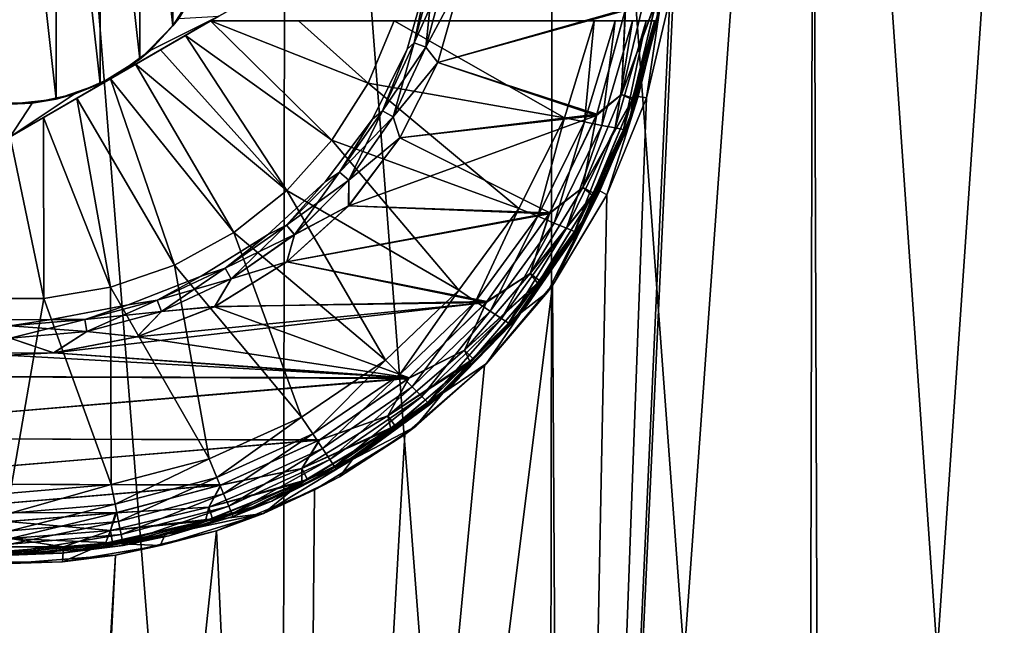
# Model space of a CAD drawing. Header units: metres. Extents: x -106 to 264, y -111 to 81.
# Tile 137 of 256: x 76.56 to 82.46, y 59.23 to 62.86. Entities that reach past the tile are written whole.
import ezdxf

# ---------------------------------------------------------------- set-up
doc = ezdxf.new("R2010")
doc.units = ezdxf.units.M
doc.layers.add('solid_20422013', color=7, linetype='CONTINUOUS')

msp = doc.modelspace()

# ---------------------------------------------------------------- linework, layer by layer
at = {"layer": 'solid_20422013'}
for points in [[(76.5, 69.599998, 13), (76.5, 49.099998, 13), (78.125351, 49.099998, 12.897993)], [(78.152206, 69.599998, 12.89389), (76.5, 69.599998, 13), (78.125351, 49.099998, 12.897993)], [(78.152206, 69.599998, 12.89389), (78.125351, 49.099998, 12.897993), (79.725197, 49.099998, 12.593575)], [(79.754044, 69.599998, 12.586223), (78.152206, 69.599998, 12.89389), (79.725197, 49.099998, 12.593575)], [(79.754044, 69.599998, 12.586223), (79.725197, 49.099998, 12.593575), (81.274429, 49.099998, 12.09152)], [(81.31881, 69.599998, 12.071612), (79.754044, 69.599998, 12.586223), (81.274429, 49.099998, 12.09152)], [(81.295448, 69.599998, -12.081467), (81.367577, 49.099998, -12.054324), (79.822266, 49.099998, -12.568316)], [(81.295448, 69.599998, -12.081467), (79.822266, 49.099998, -12.568316), (80.5, 63.599998, -12.369317)], [(81.31881, 69.599998, 12.071612), (81.274429, 49.099998, 12.09152), (82.748734, 49.099998, 11.39971)], [(81.295448, 69.599998, -12.081467), (82.777916, 69.599998, -11.383363), (81.367577, 49.099998, -12.054324)], [(82.814934, 69.599998, 11.362849), (81.31881, 69.599998, 12.071612), (82.748734, 49.099998, 11.39971)], [(82.777916, 69.599998, -11.383363), (82.836494, 49.099998, -11.351159), (81.367577, 49.099998, -12.054324)], [(76.500168, 64.849022, -8.623), (76.776939, 62.381065, -8.618552), (76.499702, 62.350975, -8.623)], [(76.500168, 64.849022, -8.623), (76.777649, 64.818771, -8.618529), (76.776939, 62.381065, -8.618552)], [(76.777649, 64.818771, -8.618529), (77.040375, 62.474022, -8.606051), (76.776939, 62.381065, -8.618552)], [(76.777649, 64.818771, -8.618529), (77.042175, 64.724808, -8.605939), (77.040375, 62.474022, -8.606051)], [(77.042175, 64.724808, -8.605939), (77.277885, 62.621536, -8.587841), (77.040375, 62.474022, -8.606051)], [(77.042175, 64.724808, -8.605939), (77.280548, 64.57634, -8.5876), (77.277885, 62.621536, -8.587841)], [(77.280548, 64.57634, -8.5876), (77.4757, 62.820808, -8.567621), (77.277885, 62.621536, -8.587841)], [(77.280548, 64.57634, -8.5876), (77.477684, 64.3769, -8.567395), (77.4757, 62.820808, -8.567621)], [(77.477684, 64.3769, -8.567395), (77.626282, 63.057796, -8.549129), (77.4757, 62.820808, -8.567621)], [(77.700958, 62.849998, -11.5), (80.378143, 64.349998, -11.5), (80.378143, 62.849998, -11.5)], [(77.700958, 62.849998, -11.5), (77.75, 62.878311, -11.5), (80.378143, 64.349998, -11.5)], [(80.378143, 62.849998, -11.5), (80.378143, 64.349998, -11.5), (80.431992, 63.976719, -11.5)], [(80.378143, 62.849998, -11.5), (80.431992, 63.976719, -11.5), (80.431992, 63.223282, -11.5)], [(80.452576, 62.983395, -12.384554), (80.5, 63.599998, -12.369317), (79.822266, 49.099998, -12.568316)], [(80.378143, 62.849998, -11.5), (80.431992, 63.223282, -11.5), (80.393242, 62.932793, -10.9)], [(78.921394, 62.718685, -8.8), (78.878754, 62.681282, -8.9), (79.006821, 63.132729, -8.9)], [(78.878799, 62.6814, -10.5), (79.006821, 63.132729, -8.9), (78.878754, 62.681282, -8.9)], [(78.878799, 62.6814, -10.5), (79.006836, 63.13279, -10.5), (79.006821, 63.132729, -8.9)], [(78.921349, 62.7187, -10.599909), (79.006836, 63.13279, -10.5), (78.878799, 62.6814, -10.5)], [(78.921349, 62.7187, -10.599909), (79.037598, 63.152554, -10.599909), (79.006836, 63.13279, -10.5)], [(79.109741, 63.139832, -10.673205), (79.037598, 63.152554, -10.599909), (78.921349, 62.7187, -10.599909)], [(79.109741, 63.139832, -10.673205), (78.921349, 62.7187, -10.599909), (78.990189, 62.693645, -10.673205)], [(79.037651, 63.152546, -8.8), (78.990273, 62.693615, -8.726743), (78.921394, 62.718685, -8.8)], [(79.037651, 63.152546, -8.8), (78.921394, 62.718685, -8.8), (79.006821, 63.132729, -8.9)], [(79.109741, 63.139832, -10.673205), (78.990189, 62.693645, -10.673205), (79.1996, 63.086956, -10.7)], [(79.037651, 63.152546, -8.8), (79.109833, 63.139816, -8.726743), (78.990273, 62.693615, -8.726743)], [(78.990273, 62.693615, -8.726743), (79.109833, 63.139816, -8.726743), (79.199516, 63.086571, -8.7)], [(77.4757, 62.820808, -8.567621), (77.626282, 63.057796, -8.549129), (77.51059, 62.864658, -9.5)], [(78.990189, 62.693645, -10.673205), (79.061966, 62.601112, -10.7), (79.1996, 63.086956, -10.7)], [(78.990273, 62.693615, -8.726743), (79.199516, 63.086571, -8.7), (79.061859, 62.60083, -8.7)], [(79.061859, 62.60083, -8.7), (79.199516, 63.086571, -8.7), (80.185989, 62.919415, -8.7)], [(80.184677, 62.912312, -10.7), (79.1996, 63.086956, -10.7), (79.061966, 62.601112, -10.7)], [(80.161484, 62.410313, -8.673258), (80.302513, 62.997742, -8.673258), (80.374062, 62.980976, -8.6)], [(80.185989, 62.919415, -8.7), (80.302513, 62.997742, -8.673258), (80.161484, 62.410313, -8.673258)], [(80.161568, 62.410286, -10.726795), (80.302597, 62.997726, -10.726795), (80.184677, 62.912312, -10.7)], [(80.374954, 62.986267, -10.800091), (80.302597, 62.997726, -10.726795), (80.161568, 62.410286, -10.726795)], [(80.26236, 62.39703, -8), (80.402817, 62.991302, -8), (80.312241, 62.388885, -12.428468)], [(80.39003, 62.914299, -8.5), (80.402817, 62.991302, -8), (80.26236, 62.39703, -8)], [(80.402817, 62.991302, -8), (80.452576, 62.983395, -12.384554), (80.312241, 62.388885, -12.428468)], [(80.312241, 62.388885, -12.428468), (80.452576, 62.983395, -12.384554), (79.822266, 49.099998, -12.568316)], [(80.161484, 62.410313, -8.673258), (80.374062, 62.980976, -8.6), (80.227859, 62.377464, -8.6)], [(80.374954, 62.986267, -10.800091), (80.161568, 62.410286, -10.726795), (80.231239, 62.387646, -10.800091)], [(80.231239, 62.387646, -10.800091), (80.226959, 62.29147, -10.9), (80.393242, 62.932793, -10.9)], [(80.378143, 62.849998, -11.5), (80.393242, 62.932793, -10.9), (80.226959, 62.29147, -10.9)], [(80.227859, 62.377464, -8.6), (80.374062, 62.980976, -8.6), (80.39003, 62.914299, -8.5)], [(80.374954, 62.986267, -10.800091), (80.231239, 62.387646, -10.800091), (80.393242, 62.932793, -10.9)], [(76.5, 62.156624, -9.5), (77.75, 62.878311, -11.5), (77.700958, 62.849998, -11.5)], [(76.5, 62.156624, -9.5), (77.125, 62.517467, -9.5), (77.75, 62.878311, -11.5)], [(77.125, 62.517467, -9.5), (77.75, 62.878311, -9.5), (77.75, 62.878311, -11.5)], [(77.338356, 62.673233, -9.5), (77.75, 62.878311, -9.5), (77.125, 62.517467, -9.5)], [(77.51059, 62.864658, -9.5), (77.75, 62.878311, -9.5), (77.338356, 62.673233, -9.5)], [(79.061859, 62.60083, -8.7), (80.185989, 62.919415, -8.7), (80.014679, 62.292542, -8.7)], [(80.011703, 62.284573, -10.7), (80.184677, 62.912312, -10.7), (79.061966, 62.601112, -10.7)], [(80.161568, 62.410286, -10.726795), (80.184677, 62.912312, -10.7), (80.011703, 62.284573, -10.7)], [(80.014679, 62.292542, -8.7), (80.185989, 62.919415, -8.7), (80.161484, 62.410313, -8.673258)], [(80.39003, 62.914299, -8.5), (80.26236, 62.39703, -8), (80.216805, 62.262894, -8.5)], [(80.227859, 62.377464, -8.6), (80.39003, 62.914299, -8.5), (80.216805, 62.262894, -8.5)], [(76.5, 62.156624, -12.925397), (77.700958, 62.849998, -11.5), (77.700958, 62.849998, -12.928216)], [(76.5, 62.156624, -9.5), (77.700958, 62.849998, -11.5), (76.5, 62.156624, -12.925397)], [(76.5, 62.156624, -12.925397), (77.700958, 62.849998, -12.928216), (77.550957, 62.763397, -12.935407)], [(77.277885, 62.621536, -8.587841), (77.4757, 62.820808, -8.567621), (77.338356, 62.673233, -9.5)], [(77.4757, 62.820808, -8.567621), (77.51059, 62.864658, -9.5), (77.338356, 62.673233, -9.5)], [(77.550957, 62.763397, -12.935407), (77.700958, 62.849998, -12.928216), (78.427956, 62.135647, -12.789077)], [(77.700958, 62.849998, -12.928216), (77.700958, 62.849998, -11.5), (80.378143, 62.849998, -11.5)], [(77.700958, 62.849998, -12.928216), (80.378143, 62.849998, -11.5), (78.22747, 62.849998, -12.873169)], [(77.700958, 62.849998, -12.928216), (78.645103, 62.477554, -12.789077), (78.427956, 62.135647, -12.789077)], [(77.700958, 62.849998, -12.928216), (78.22747, 62.849998, -12.873169), (78.645103, 62.477554, -12.789077)], [(78.22747, 62.849998, -12.873169), (80.378143, 62.849998, -11.5), (78.801323, 62.849998, -12.789224)], [(78.22747, 62.849998, -12.873169), (78.801323, 62.849998, -12.789224), (78.645103, 62.477554, -12.789077)], [(78.645103, 62.477554, -12.789077), (78.801323, 62.849998, -12.789224), (79.821037, 62.269127, -12.535121)], [(78.801323, 62.849998, -12.789224), (80.378143, 62.849998, -11.5), (79.998283, 62.849998, -12.535121)], [(78.801323, 62.849998, -12.789224), (79.998283, 62.849998, -12.535121), (79.821037, 62.269127, -12.535121)], [(79.941483, 62.245377, -12.485606), (79.821037, 62.269127, -12.535121), (79.998283, 62.849998, -12.535121)], [(80.12352, 62.849998, -12.484157), (79.941483, 62.245377, -12.485606), (79.998283, 62.849998, -12.535121)], [(80.045197, 62.224602, -12.406178), (79.941483, 62.245377, -12.485606), (80.12352, 62.849998, -12.484157)], [(80.12352, 62.849998, -12.484157), (79.998283, 62.849998, -12.535121), (80.378143, 62.849998, -11.5)], [(80.045197, 62.224602, -12.406178), (80.12352, 62.849998, -12.484157), (80.228249, 62.849998, -12.405633)], [(80.045197, 62.224602, -12.406178), (80.228249, 62.849998, -12.405633), (80.124817, 62.208839, -12.302423)], [(80.228249, 62.849998, -12.405633), (80.12352, 62.849998, -12.484157), (80.378143, 62.849998, -11.5)], [(80.124817, 62.208839, -12.302423), (80.31041, 62.849998, -12.300368), (80.174843, 62.198914, -12.181459)], [(80.228249, 62.849998, -12.405633), (80.31041, 62.849998, -12.300368), (80.124817, 62.208839, -12.302423)], [(80.174843, 62.198914, -12.181459), (80.359955, 62.849998, -12.18362), (80.191895, 62.195572, -12.051724)], [(80.31041, 62.849998, -12.300368), (80.359955, 62.849998, -12.18362), (80.174843, 62.198914, -12.181459)], [(80.191895, 62.195572, -12.051724), (80.378143, 62.849998, -12.051724), (80.226959, 62.29147, -10.9)], [(80.359955, 62.849998, -12.18362), (80.378143, 62.849998, -12.051724), (80.191895, 62.195572, -12.051724)], [(80.378143, 62.849998, -12.051724), (80.378143, 62.849998, -11.5), (80.226959, 62.29147, -10.9)], [(80.228249, 62.849998, -12.405633), (80.378143, 62.849998, -11.5), (80.31041, 62.849998, -12.300368)], [(80.31041, 62.849998, -12.300368), (80.378143, 62.849998, -11.5), (80.359955, 62.849998, -12.18362)], [(80.359955, 62.849998, -12.18362), (80.378143, 62.849998, -11.5), (80.378143, 62.849998, -12.051724)], [(76.5, 62.156624, -12.925397), (77.550957, 62.763397, -12.935407), (76.700081, 62.272141, -12.935447)], [(76.700081, 62.272141, -12.935447), (77.550957, 62.763397, -12.935407), (77.400894, 62.676758, -12.940442)], [(77.400894, 62.676758, -12.940442), (77.550957, 62.763397, -12.935407), (78.156853, 61.834724, -12.789077)], [(77.550957, 62.763397, -12.935407), (78.427956, 62.135647, -12.789077), (78.156853, 61.834724, -12.789077)], [(78.731522, 62.31163, -10.599909), (78.921349, 62.7187, -10.599909), (78.878799, 62.6814, -10.5)], [(78.990189, 62.693645, -10.673205), (78.921349, 62.7187, -10.599909), (78.731522, 62.31163, -10.599909)], [(78.990189, 62.693645, -10.673205), (78.731522, 62.31163, -10.599909), (78.794968, 62.275002, -10.673205)], [(78.921394, 62.718685, -8.8), (78.795044, 62.274956, -8.726743), (78.731567, 62.311604, -8.8)], [(78.921394, 62.718685, -8.8), (78.731567, 62.311604, -8.8), (78.878754, 62.681282, -8.9)], [(78.990189, 62.693645, -10.673205), (78.794968, 62.275002, -10.673205), (79.061966, 62.601112, -10.7)], [(78.921394, 62.718685, -8.8), (78.990273, 62.693615, -8.726743), (78.795044, 62.274956, -8.726743)], [(78.795044, 62.274956, -8.726743), (78.990273, 62.693615, -8.726743), (79.061859, 62.60083, -8.7)], [(76.700081, 62.272141, -12.935447), (77.400894, 62.676758, -12.940442), (76.900246, 62.387707, -12.941665)], [(76.900246, 62.387707, -12.941665), (77.400894, 62.676758, -12.940442), (77.250771, 62.59008, -12.943323)], [(77.277885, 62.621536, -8.587841), (77.338356, 62.673233, -9.5), (77.125, 62.517467, -9.5)], [(77.250771, 62.59008, -12.943323), (77.400894, 62.676758, -12.940442), (78.156853, 61.834724, -12.789077)], [(78.731567, 62.311604, -8.8), (78.670128, 62.260948, -8.9), (78.878754, 62.681282, -8.9)], [(78.670227, 62.261108, -10.5), (78.878754, 62.681282, -8.9), (78.670128, 62.260948, -8.9)], [(78.670227, 62.261108, -10.5), (78.878799, 62.6814, -10.5), (78.878754, 62.681282, -8.9)], [(78.731522, 62.31163, -10.599909), (78.878799, 62.6814, -10.5), (78.670227, 62.261108, -10.5)], [(76.900246, 62.387707, -12.941665), (77.250771, 62.59008, -12.943323), (77.10054, 62.503345, -12.944049)], [(77.040375, 62.474022, -8.606051), (77.277885, 62.621536, -8.587841), (77.125, 62.517467, -9.5)], [(77.10054, 62.503345, -12.944049), (77.250771, 62.59008, -12.943323), (77.839371, 61.58321, -12.789077)], [(77.250771, 62.59008, -12.943323), (78.156853, 61.834724, -12.789077), (77.839371, 61.58321, -12.789077)], [(78.794968, 62.275002, -10.673205), (78.835037, 62.14925, -10.7), (79.061966, 62.601112, -10.7)], [(78.795044, 62.274956, -8.726743), (79.061859, 62.60083, -8.7), (78.834831, 62.148949, -8.7)], [(78.834831, 62.148949, -8.7), (79.061859, 62.60083, -8.7), (80.014679, 62.292542, -8.7)], [(80.011703, 62.284573, -10.7), (79.061966, 62.601112, -10.7), (78.835037, 62.14925, -10.7)], [(76.883423, 62.41058, -9.5), (77.125, 62.517467, -9.5), (76.5, 62.156624, -9.5)], [(77.040375, 62.474022, -8.606051), (77.125, 62.517467, -9.5), (76.883423, 62.41058, -9.5)], [(76.776939, 62.381065, -8.618552), (77.040375, 62.474022, -8.606051), (76.883423, 62.41058, -9.5)], [(76.900246, 62.387707, -12.941665), (77.10054, 62.503345, -12.944049), (77.484406, 61.388145, -12.789077)], [(77.10054, 62.503345, -12.944049), (77.839371, 61.58321, -12.789077), (77.484406, 61.388145, -12.789077)], [(78.427956, 62.135647, -12.789077), (78.645103, 62.477554, -12.789077), (79.548096, 61.726604, -12.535121)], [(78.645103, 62.477554, -12.789077), (79.821037, 62.269127, -12.535121), (79.548096, 61.726604, -12.535121)], [(76.631531, 62.357136, -9.5), (76.883423, 62.41058, -9.5), (76.5, 62.156624, -9.5)], [(76.776939, 62.381065, -8.618552), (76.883423, 62.41058, -9.5), (76.631531, 62.357136, -9.5)], [(79.930298, 61.852177, -8.673258), (80.161484, 62.410313, -8.673258), (80.227859, 62.377464, -8.6)], [(80.014679, 62.292542, -8.7), (80.161484, 62.410313, -8.673258), (79.930298, 61.852177, -8.673258)], [(79.930374, 61.852135, -10.726795), (80.161568, 62.410286, -10.726795), (80.011703, 62.284573, -10.7)], [(80.231239, 62.387646, -10.800091), (80.161568, 62.410286, -10.726795), (79.930374, 61.852135, -10.726795)], [(76.368469, 62.357136, -9.5), (76.631531, 62.357136, -9.5), (76.5, 62.156624, -9.5)], [(76.499702, 62.350975, -8.623), (76.631531, 62.357136, -9.5), (76.368469, 62.357136, -9.5)], [(76.499702, 62.350975, -8.623), (76.776939, 62.381065, -8.618552), (76.631531, 62.357136, -9.5)], [(76.700081, 62.272141, -12.935447), (76.900246, 62.387707, -12.941665), (77.101883, 61.254986, -12.789077)], [(76.900246, 62.387707, -12.941665), (77.484406, 61.388145, -12.789077), (77.101883, 61.254986, -12.789077)], [(80.073891, 61.807587, -12.499092), (80.312241, 62.388885, -12.428468), (79.822266, 49.099998, -12.568316)], [(79.930298, 61.852177, -8.673258), (80.227859, 62.377464, -8.6), (79.988266, 61.804577, -8.6)], [(80.231239, 62.387646, -10.800091), (79.930374, 61.852135, -10.726795), (79.995651, 61.818878, -10.800091)], [(79.988266, 61.804577, -8.6), (80.227859, 62.377464, -8.6), (80.216805, 62.262894, -8.5)], [(80.231239, 62.387646, -10.800091), (79.995651, 61.818878, -10.800091), (80.226959, 62.29147, -10.9)], [(80.03215, 61.831841, -8), (80.26236, 62.39703, -8), (80.073891, 61.807587, -12.499092)], [(80.216805, 62.262894, -8.5), (80.26236, 62.39703, -8), (80.03215, 61.831841, -8)], [(80.26236, 62.39703, -8), (80.312241, 62.388885, -12.428468), (80.073891, 61.807587, -12.499092)], [(78.4739, 61.943703, -10.599909), (78.731522, 62.31163, -10.599909), (78.670227, 62.261108, -10.5)], [(78.794968, 62.275002, -10.673205), (78.731522, 62.31163, -10.599909), (78.4739, 61.943703, -10.599909)], [(78.731567, 62.311604, -8.8), (78.53009, 61.896553, -8.726743), (78.473938, 61.943668, -8.8)], [(78.731567, 62.311604, -8.8), (78.473938, 61.943668, -8.8), (78.670128, 62.260948, -8.9)], [(80.011703, 62.284573, -10.7), (78.835037, 62.14925, -10.7), (78.528366, 61.743534, -10.7)], [(79.728714, 61.694489, -10.7), (80.011703, 62.284573, -10.7), (78.528366, 61.743534, -10.7)], [(78.731567, 62.311604, -8.8), (78.795044, 62.274956, -8.726743), (78.53009, 61.896553, -8.726743)], [(78.834831, 62.148949, -8.7), (80.014679, 62.292542, -8.7), (79.732773, 61.701611, -8.7)], [(79.930374, 61.852135, -10.726795), (80.011703, 62.284573, -10.7), (79.728714, 61.694489, -10.7)], [(79.732773, 61.701611, -8.7), (80.014679, 62.292542, -8.7), (79.930298, 61.852177, -8.673258)], [(79.995651, 61.818878, -10.800091), (79.96006, 61.694611, -10.9), (80.226959, 62.29147, -10.9)], [(80.191895, 62.195572, -12.051724), (80.226959, 62.29147, -10.9), (79.96006, 61.694611, -10.9)], [(76.5, 62.156624, -12.925397), (76.700081, 62.272141, -12.935447), (76.702515, 61.187462, -12.789077)], [(76.700081, 62.272141, -12.935447), (77.101883, 61.254986, -12.789077), (76.702515, 61.187462, -12.789077)], [(78.473938, 61.943668, -8.8), (78.388008, 61.88596, -8.9), (78.670128, 62.260948, -8.9)], [(78.388176, 61.886147, -10.5), (78.670128, 62.260948, -8.9), (78.388008, 61.88596, -8.9)], [(78.388176, 61.886147, -10.5), (78.670227, 62.261108, -10.5), (78.670128, 62.260948, -8.9)], [(78.4739, 61.943703, -10.599909), (78.670227, 62.261108, -10.5), (78.388176, 61.886147, -10.5)], [(78.794968, 62.275002, -10.673205), (78.4739, 61.943703, -10.599909), (78.530014, 61.896614, -10.673205)], [(78.794968, 62.275002, -10.673205), (78.530014, 61.896614, -10.673205), (78.835037, 62.14925, -10.7)], [(78.53009, 61.896553, -8.726743), (78.795044, 62.274956, -8.726743), (78.834831, 62.148949, -8.7)], [(79.661102, 61.680046, -12.485606), (79.548096, 61.726604, -12.535121), (79.821037, 62.269127, -12.535121)], [(79.941483, 62.245377, -12.485606), (79.661102, 61.680046, -12.485606), (79.821037, 62.269127, -12.535121)], [(79.7584, 61.639652, -12.406178), (79.661102, 61.680046, -12.485606), (79.941483, 62.245377, -12.485606)], [(79.7584, 61.639652, -12.406178), (79.941483, 62.245377, -12.485606), (80.045197, 62.224602, -12.406178)], [(79.7584, 61.639652, -12.406178), (80.045197, 62.224602, -12.406178), (79.83313, 61.608799, -12.302423)], [(80.045197, 62.224602, -12.406178), (80.124817, 62.208839, -12.302423), (79.83313, 61.608799, -12.302423)], [(80.216805, 62.262894, -8.5), (80.03215, 61.831841, -8), (79.93737, 61.653984, -8.5)], [(79.988266, 61.804577, -8.6), (80.216805, 62.262894, -8.5), (79.93737, 61.653984, -8.5)], [(79.83313, 61.608799, -12.302423), (80.124817, 62.208839, -12.302423), (79.880089, 61.589397, -12.181459)], [(80.124817, 62.208839, -12.302423), (80.174843, 62.198914, -12.181459), (79.880089, 61.589397, -12.181459)], [(79.880089, 61.589397, -12.181459), (80.174843, 62.198914, -12.181459), (79.896095, 61.582821, -12.051724)], [(80.174843, 62.198914, -12.181459), (80.191895, 62.195572, -12.051724), (79.896095, 61.582821, -12.051724)], [(79.896095, 61.582821, -12.051724), (80.191895, 62.195572, -12.051724), (79.96006, 61.694611, -10.9)], [(76.5, 62.156624, -12.925397), (76.702515, 61.187462, -12.789077), (76.297485, 61.187462, -12.789077)], [(78.156853, 61.834724, -12.789077), (78.427956, 62.135647, -12.789077), (79.187325, 61.23806, -12.535121)], [(78.427956, 62.135647, -12.789077), (79.548096, 61.726604, -12.535121), (79.187325, 61.23806, -12.535121)], [(78.528015, 61.743149, -8.7), (78.834831, 62.148949, -8.7), (79.732773, 61.701611, -8.7)], [(78.53009, 61.896553, -8.726743), (78.834831, 62.148949, -8.7), (78.528015, 61.743149, -8.7)], [(78.530014, 61.896614, -10.673205), (78.528366, 61.743534, -10.7), (78.835037, 62.14925, -10.7)], [(78.156296, 61.626102, -10.599909), (78.4739, 61.943703, -10.599909), (78.388176, 61.886147, -10.5)], [(78.530014, 61.896614, -10.673205), (78.4739, 61.943703, -10.599909), (78.156296, 61.626102, -10.599909)], [(78.473938, 61.943668, -8.8), (78.203445, 61.569912, -8.726743), (78.156334, 61.62606, -8.8)], [(78.473938, 61.943668, -8.8), (78.156334, 61.62606, -8.8), (78.388008, 61.88596, -8.9)], [(78.473938, 61.943668, -8.8), (78.53009, 61.896553, -8.726743), (78.203445, 61.569912, -8.726743)], [(78.156334, 61.62606, -8.8), (78.041954, 61.569019, -8.9), (78.388008, 61.88596, -8.9)], [(78.042206, 61.56921, -10.5), (78.388008, 61.88596, -8.9), (78.041954, 61.569019, -8.9)], [(78.042206, 61.56921, -10.5), (78.388176, 61.886147, -10.5), (78.388008, 61.88596, -8.9)], [(78.156296, 61.626102, -10.599909), (78.388176, 61.886147, -10.5), (78.042206, 61.56921, -10.5)], [(78.530014, 61.896614, -10.673205), (78.156296, 61.626102, -10.599909), (78.203384, 61.569981, -10.673205)], [(78.530014, 61.896614, -10.673205), (78.203384, 61.569981, -10.673205), (78.528366, 61.743534, -10.7)], [(78.203445, 61.569912, -8.726743), (78.53009, 61.896553, -8.726743), (78.528015, 61.743149, -8.7)], [(77.839371, 61.58321, -12.789077), (78.156853, 61.834724, -12.789077), (78.74913, 60.81757, -12.535121)], [(78.156853, 61.834724, -12.789077), (79.187325, 61.23806, -12.535121), (78.74913, 60.81757, -12.535121)], [(79.614639, 61.337082, -8.673258), (79.930298, 61.852177, -8.673258), (79.988266, 61.804577, -8.6)], [(79.732773, 61.701611, -8.7), (79.930298, 61.852177, -8.673258), (79.614639, 61.337082, -8.673258)], [(79.614716, 61.337029, -10.726795), (79.930374, 61.852135, -10.726795), (79.728714, 61.694489, -10.7)], [(79.995651, 61.818878, -10.800091), (79.930374, 61.852135, -10.726795), (79.614716, 61.337029, -10.726795)], [(79.995651, 61.818878, -10.800091), (79.614716, 61.337029, -10.726795), (79.673981, 61.293968, -10.800091)], [(79.995651, 61.818878, -10.800091), (79.673981, 61.293968, -10.800091), (79.96006, 61.694611, -10.9)], [(79.758873, 61.280571, -8), (80.03215, 61.831841, -8), (80.073891, 61.807587, -12.499092)], [(79.93737, 61.653984, -8.5), (80.03215, 61.831841, -8), (79.758873, 61.280571, -8)], [(79.614639, 61.337082, -8.673258), (79.988266, 61.804577, -8.6), (79.661278, 61.276672, -8.6)], [(79.661278, 61.276672, -8.6), (79.988266, 61.804577, -8.6), (79.93737, 61.653984, -8.5)], [(79.748558, 61.266148, -12.587568), (80.073891, 61.807587, -12.499092), (79.822266, 49.099998, -12.568316)], [(79.758873, 61.280571, -8), (80.073891, 61.807587, -12.499092), (79.748558, 61.266148, -12.587568)], [(78.156944, 61.406685, -8.7), (78.528015, 61.743149, -8.7), (79.732773, 61.701611, -8.7)], [(78.203445, 61.569912, -8.726743), (78.528015, 61.743149, -8.7), (78.156944, 61.406685, -8.7)], [(78.156944, 61.406685, -8.7), (79.732773, 61.701611, -8.7), (79.355568, 61.169365, -8.7)], [(78.203384, 61.569981, -10.673205), (78.157448, 61.407066, -10.7), (78.528366, 61.743534, -10.7)], [(79.728714, 61.694489, -10.7), (78.528366, 61.743534, -10.7), (78.157448, 61.407066, -10.7)], [(79.350807, 61.163788, -10.7), (79.728714, 61.694489, -10.7), (78.157448, 61.407066, -10.7)], [(79.288704, 61.170605, -12.485606), (79.187325, 61.23806, -12.535121), (79.548096, 61.726604, -12.535121)], [(79.661102, 61.680046, -12.485606), (79.288704, 61.170605, -12.485606), (79.548096, 61.726604, -12.535121)], [(79.614716, 61.337029, -10.726795), (79.728714, 61.694489, -10.7), (79.350807, 61.163788, -10.7)], [(79.355568, 61.169365, -8.7), (79.732773, 61.701611, -8.7), (79.614639, 61.337082, -8.673258)], [(79.673981, 61.293968, -10.800091), (79.60157, 61.154034, -10.9), (79.96006, 61.694611, -10.9)], [(79.896095, 61.582821, -12.051724), (79.96006, 61.694611, -10.9), (79.60157, 61.154034, -10.9)], [(79.375969, 61.112244, -12.406178), (79.288704, 61.170605, -12.485606), (79.661102, 61.680046, -12.485606)], [(79.375969, 61.112244, -12.406178), (79.661102, 61.680046, -12.485606), (79.7584, 61.639652, -12.406178)], [(79.375969, 61.112244, -12.406178), (79.7584, 61.639652, -12.406178), (79.443024, 61.067558, -12.302423)], [(79.7584, 61.639652, -12.406178), (79.83313, 61.608799, -12.302423), (79.443024, 61.067558, -12.302423)], [(79.93737, 61.653984, -8.5), (79.719315, 61.225971, -8.007739), (79.55909, 61.101112, -8.5)], [(79.661278, 61.276672, -8.6), (79.93737, 61.653984, -8.5), (79.55909, 61.101112, -8.5)], [(79.93737, 61.653984, -8.5), (79.758873, 61.280571, -8), (79.719315, 61.225971, -8.007739)], [(77.484406, 61.388145, -12.789077), (77.839371, 61.58321, -12.789077), (78.246124, 60.477253, -12.535121)], [(77.788368, 61.368477, -10.599909), (78.156296, 61.626102, -10.599909), (78.042206, 61.56921, -10.5)], [(78.203384, 61.569981, -10.673205), (78.156296, 61.626102, -10.599909), (77.788368, 61.368477, -10.599909)], [(78.156334, 61.62606, -8.8), (77.825043, 61.304955, -8.726743), (77.788399, 61.368431, -8.8)], [(78.156334, 61.62606, -8.8), (77.788399, 61.368431, -8.8), (78.041954, 61.569019, -8.9)], [(78.156334, 61.62606, -8.8), (78.203445, 61.569912, -8.726743), (77.825043, 61.304955, -8.726743)], [(77.839371, 61.58321, -12.789077), (78.74913, 60.81757, -12.535121), (78.246124, 60.477253, -12.535121)], [(79.443024, 61.067558, -12.302423), (79.83313, 61.608799, -12.302423), (79.485161, 61.039471, -12.181459)], [(79.83313, 61.608799, -12.302423), (79.880089, 61.589397, -12.181459), (79.485161, 61.039471, -12.181459)], [(79.485161, 61.039471, -12.181459), (79.880089, 61.589397, -12.181459), (79.499535, 61.029919, -12.051724)], [(79.880089, 61.589397, -12.181459), (79.896095, 61.582821, -12.051724), (79.499535, 61.029919, -12.051724)], [(79.499535, 61.029919, -12.051724), (79.896095, 61.582821, -12.051724), (79.60157, 61.154034, -10.9)], [(77.788399, 61.368431, -8.8), (77.643677, 61.320854, -8.9), (78.041954, 61.569019, -8.9)], [(77.64402, 61.321026, -10.5), (78.041954, 61.569019, -8.9), (77.643677, 61.320854, -8.9)], [(77.64402, 61.321026, -10.5), (78.042206, 61.56921, -10.5), (78.041954, 61.569019, -8.9)], [(77.788368, 61.368477, -10.599909), (78.042206, 61.56921, -10.5), (77.64402, 61.321026, -10.5)], [(78.203384, 61.569981, -10.673205), (77.788368, 61.368477, -10.599909), (77.824997, 61.305031, -10.673205)], [(78.203384, 61.569981, -10.673205), (77.824997, 61.305031, -10.673205), (78.157448, 61.407066, -10.7)], [(77.825043, 61.304955, -8.726743), (78.203445, 61.569912, -8.726743), (78.156944, 61.406685, -8.7)], [(77.724899, 61.138512, -8.7), (78.156944, 61.406685, -8.7), (79.355568, 61.169365, -8.7)], [(77.825043, 61.304955, -8.726743), (78.156944, 61.406685, -8.7), (77.724899, 61.138512, -8.7)], [(77.824997, 61.305031, -10.673205), (77.725555, 61.138836, -10.7), (78.157448, 61.407066, -10.7)], [(79.350807, 61.163788, -10.7), (78.157448, 61.407066, -10.7), (77.725555, 61.138836, -10.7)], [(77.101883, 61.254986, -12.789077), (77.484406, 61.388145, -12.789077), (77.69281, 60.226913, -12.535121)], [(77.381294, 61.178654, -10.599909), (77.788368, 61.368477, -10.599909), (77.64402, 61.321026, -10.5)], [(77.824997, 61.305031, -10.673205), (77.788368, 61.368477, -10.599909), (77.381294, 61.178654, -10.599909)], [(77.788399, 61.368431, -8.8), (77.406387, 61.10973, -8.726743), (77.381317, 61.178604, -8.8)], [(77.788399, 61.368431, -8.8), (77.381317, 61.178604, -8.8), (77.643677, 61.320854, -8.9)], [(77.788399, 61.368431, -8.8), (77.825043, 61.304955, -8.726743), (77.406387, 61.10973, -8.726743)], [(77.484406, 61.388145, -12.789077), (78.246124, 60.477253, -12.535121), (77.69281, 60.226913, -12.535121)], [(79.222298, 60.877705, -8.673258), (79.614639, 61.337082, -8.673258), (79.661278, 61.276672, -8.6)], [(79.355568, 61.169365, -8.7), (79.614639, 61.337082, -8.673258), (79.222298, 60.877705, -8.673258)], [(79.222359, 60.87764, -10.726795), (79.614716, 61.337029, -10.726795), (79.350807, 61.163788, -10.7)], [(79.673981, 61.293968, -10.800091), (79.614716, 61.337029, -10.726795), (79.222359, 60.87764, -10.726795)], [(77.381317, 61.178604, -8.8), (77.206673, 61.149876, -8.9), (77.643677, 61.320854, -8.9)], [(77.2071, 61.149998, -10.5), (77.643677, 61.320854, -8.9), (77.206673, 61.149876, -8.9)], [(77.2071, 61.149998, -10.5), (77.64402, 61.321026, -10.5), (77.643677, 61.320854, -8.9)], [(77.381294, 61.178654, -10.599909), (77.64402, 61.321026, -10.5), (77.2071, 61.149998, -10.5)], [(77.824997, 61.305031, -10.673205), (77.381294, 61.178654, -10.599909), (77.406357, 61.109814, -10.673205)], [(77.824997, 61.305031, -10.673205), (77.406357, 61.109814, -10.673205), (77.725555, 61.138836, -10.7)], [(77.406387, 61.10973, -8.726743), (77.825043, 61.304955, -8.726743), (77.724899, 61.138512, -8.7)], [(79.673981, 61.293968, -10.800091), (79.222359, 60.87764, -10.726795), (79.274162, 60.825836, -10.800091)], [(79.673981, 61.293968, -10.800091), (79.274162, 60.825836, -10.800091), (79.60157, 61.154034, -10.9)], [(79.758873, 61.280571, -8), (79.748558, 61.266148, -12.587568), (79.342148, 60.785969, -12.685512)], [(79.719315, 61.225971, -8.007739), (79.758873, 61.280571, -8), (79.342148, 60.785969, -12.685512)], [(76.702515, 61.187462, -12.789077), (77.101883, 61.254986, -12.789077), (77.105125, 60.073765, -12.535121)], [(77.101883, 61.254986, -12.789077), (77.69281, 60.226913, -12.535121), (77.105125, 60.073765, -12.535121)], [(79.748558, 61.266148, -12.587568), (79.822266, 49.099998, -12.568316), (78.224815, 49.099998, -12.88507)], [(79.342148, 60.785969, -12.685512), (79.748558, 61.266148, -12.587568), (78.224815, 49.099998, -12.88507)], [(78.835114, 60.731892, -12.485606), (78.74913, 60.81757, -12.535121), (79.187325, 61.23806, -12.535121)], [(79.288704, 61.170605, -12.485606), (78.835114, 60.731892, -12.485606), (79.187325, 61.23806, -12.535121)], [(79.222298, 60.877705, -8.673258), (79.661278, 61.276672, -8.6), (79.255096, 60.806976, -8.6)], [(79.255096, 60.806976, -8.6), (79.661278, 61.276672, -8.6), (79.55909, 61.101112, -8.5)], [(79.354095, 60.797482, -8.149127), (79.719315, 61.225971, -8.007739), (79.342148, 60.785969, -12.685512)], [(79.55909, 61.101112, -8.5), (79.719315, 61.225971, -8.007739), (79.354095, 60.797482, -8.149127)], [(76.297485, 61.187462, -12.789077), (76.702515, 61.187462, -12.789077), (76.5, 60.022221, -12.535121)], [(76.702515, 61.187462, -12.789077), (77.105125, 60.073765, -12.535121), (76.5, 60.022221, -12.535121)], [(79.350807, 61.163788, -10.7), (77.260712, 60.958351, -10.7), (76.761696, 60.863285, -10.7)], [(78.885559, 60.708263, -10.7), (79.350807, 61.163788, -10.7), (76.761696, 60.863285, -10.7)], [(76.947449, 61.062405, -10.599909), (77.381294, 61.178654, -10.599909), (77.2071, 61.149998, -10.5)], [(77.406357, 61.109814, -10.673205), (77.381294, 61.178654, -10.599909), (76.947449, 61.062405, -10.599909)], [(77.381317, 61.178604, -8.8), (76.960182, 60.99017, -8.726743), (76.947456, 61.062351, -8.8)], [(77.381317, 61.178604, -8.8), (76.947456, 61.062351, -8.8), (77.206673, 61.149876, -8.9)], [(77.381317, 61.178604, -8.8), (77.406387, 61.10973, -8.726743), (76.960182, 60.99017, -8.726743)], [(79.350807, 61.163788, -10.7), (77.725555, 61.138836, -10.7), (77.260712, 60.958351, -10.7)], [(77.724899, 61.138512, -8.7), (79.355568, 61.169365, -8.7), (78.890762, 60.71257, -8.7)], [(78.909134, 60.657852, -12.406178), (78.835114, 60.731892, -12.485606), (79.288704, 61.170605, -12.485606)], [(79.222359, 60.87764, -10.726795), (79.350807, 61.163788, -10.7), (78.885559, 60.708263, -10.7)], [(78.890762, 60.71257, -8.7), (79.355568, 61.169365, -8.7), (79.222298, 60.877705, -8.673258)], [(78.909134, 60.657852, -12.406178), (79.288704, 61.170605, -12.485606), (79.375969, 61.112244, -12.406178)], [(76.947456, 61.062351, -8.8), (76.745743, 61.061867, -8.9), (77.206673, 61.149876, -8.9)], [(76.746246, 61.061916, -10.5), (77.206673, 61.149876, -8.9), (76.745743, 61.061867, -8.9)], [(76.746246, 61.061916, -10.5), (77.2071, 61.149998, -10.5), (77.206673, 61.149876, -8.9)], [(76.947449, 61.062405, -10.599909), (77.2071, 61.149998, -10.5), (76.746246, 61.061916, -10.5)], [(77.406357, 61.109814, -10.673205), (76.947449, 61.062405, -10.599909), (76.960167, 60.990261, -10.673205)], [(77.406357, 61.109814, -10.673205), (76.960167, 60.990261, -10.673205), (77.260712, 60.958351, -10.7)], [(76.960182, 60.99017, -8.726743), (77.406387, 61.10973, -8.726743), (77.259933, 60.958126, -8.7)], [(77.259933, 60.958126, -8.7), (77.724899, 61.138512, -8.7), (78.890762, 60.71257, -8.7)], [(77.406387, 61.10973, -8.726743), (77.724899, 61.138512, -8.7), (77.259933, 60.958126, -8.7)], [(77.406357, 61.109814, -10.673205), (77.260712, 60.958351, -10.7), (77.725555, 61.138836, -10.7)], [(78.909134, 60.657852, -12.406178), (79.375969, 61.112244, -12.406178), (78.966011, 60.601097, -12.302423)], [(79.375969, 61.112244, -12.406178), (79.443024, 61.067558, -12.302423), (78.966011, 60.601097, -12.302423)], [(79.55909, 61.101112, -8.5), (79.354095, 60.797482, -8.149127), (79.09259, 60.619904, -8.5)], [(79.255096, 60.806976, -8.6), (79.55909, 61.101112, -8.5), (79.09259, 60.619904, -8.5)], [(79.274162, 60.825836, -10.800091), (79.158028, 60.67812, -10.9), (79.60157, 61.154034, -10.9)], [(79.499535, 61.029919, -12.051724), (79.60157, 61.154034, -10.9), (79.158028, 60.67812, -10.9)], [(76.5, 61.023205, -8.8), (76.276482, 61.059814, -8.9), (76.745743, 61.061867, -8.9)], [(76.277054, 61.059765, -10.5), (76.745743, 61.061867, -8.9), (76.276482, 61.059814, -8.9)], [(76.277054, 61.059765, -10.5), (76.746246, 61.061916, -10.5), (76.745743, 61.061867, -8.9)], [(76.5, 61.023258, -10.599909), (76.746246, 61.061916, -10.5), (76.277054, 61.059765, -10.5)], [(76.5, 61.023258, -10.599909), (76.947449, 61.062405, -10.599909), (76.746246, 61.061916, -10.5)], [(76.960167, 60.990261, -10.673205), (76.947449, 61.062405, -10.599909), (76.5, 61.023258, -10.599909)], [(76.947456, 61.062351, -8.8), (76.960182, 60.99017, -8.726743), (76.5, 60.949909, -8.726743)], [(76.947456, 61.062351, -8.8), (76.5, 60.949909, -8.726743), (76.5, 61.023205, -8.8)], [(76.947456, 61.062351, -8.8), (76.5, 61.023205, -8.8), (76.745743, 61.061867, -8.9)], [(78.966011, 60.601097, -12.302423), (79.443024, 61.067558, -12.302423), (79.00177, 60.565422, -12.181459)], [(79.443024, 61.067558, -12.302423), (79.485161, 61.039471, -12.181459), (79.00177, 60.565422, -12.181459)], [(76.960167, 60.990261, -10.673205), (76.5, 61.023258, -10.599909), (76.5, 60.950001, -10.673205)], [(76.960167, 60.990261, -10.673205), (76.5, 60.950001, -10.673205), (76.761696, 60.863285, -10.7)], [(76.5, 60.949909, -8.726743), (76.960182, 60.99017, -8.726743), (76.760811, 60.863201, -8.7)], [(76.960182, 60.99017, -8.726743), (77.259933, 60.958126, -8.7), (76.760811, 60.863201, -8.7)], [(76.960167, 60.990261, -10.673205), (76.761696, 60.863285, -10.7), (77.260712, 60.958351, -10.7)], [(79.00177, 60.565422, -12.181459), (79.485161, 61.039471, -12.181459), (79.013962, 60.55328, -12.051724)], [(79.485161, 61.039471, -12.181459), (79.499535, 61.029919, -12.051724), (79.013962, 60.55328, -12.051724)], [(79.013962, 60.55328, -12.051724), (79.499535, 61.029919, -12.051724), (79.158028, 60.67812, -10.9)], [(76.5, 60.949909, -8.726743), (76.760811, 60.863201, -8.7), (76.26281, 60.86105, -8.7)], [(76.5, 60.950001, -10.673205), (76.263763, 60.86097, -10.7), (76.761696, 60.863285, -10.7)], [(76.760811, 60.863201, -8.7), (77.259933, 60.958126, -8.7), (78.890762, 60.71257, -8.7)], [(78.762917, 60.485359, -8.673258), (79.222298, 60.877705, -8.673258), (79.255096, 60.806976, -8.6)], [(78.890762, 60.71257, -8.7), (79.222298, 60.877705, -8.673258), (78.762917, 60.485359, -8.673258)], [(78.76297, 60.485283, -10.726795), (79.222359, 60.87764, -10.726795), (78.885559, 60.708263, -10.7)], [(79.274162, 60.825836, -10.800091), (79.222359, 60.87764, -10.726795), (78.76297, 60.485283, -10.726795)], [(74.091499, 60.727348, -10.7), (76.761696, 60.863285, -10.7), (76.263763, 60.86097, -10.7)], [(74.091499, 60.727348, -10.7), (78.885559, 60.708263, -10.7), (76.761696, 60.863285, -10.7)], [(76.26281, 60.86105, -8.7), (78.890762, 60.71257, -8.7), (74.093399, 60.725758, -8.7)], [(76.26281, 60.86105, -8.7), (76.760811, 60.863201, -8.7), (78.890762, 60.71257, -8.7)], [(78.313545, 60.376671, -12.485606), (78.246124, 60.477253, -12.535121), (78.74913, 60.81757, -12.535121)], [(78.835114, 60.731892, -12.485606), (78.313545, 60.376671, -12.485606), (78.74913, 60.81757, -12.535121)], [(78.762917, 60.485359, -8.673258), (79.255096, 60.806976, -8.6), (78.779884, 60.407249, -8.6)], [(79.274162, 60.825836, -10.800091), (78.76297, 60.485283, -10.726795), (78.80603, 60.426018, -10.800091)], [(78.779884, 60.407249, -8.6), (79.255096, 60.806976, -8.6), (79.09259, 60.619904, -8.5)], [(79.274162, 60.825836, -10.800091), (78.80603, 60.426018, -10.800091), (79.158028, 60.67812, -10.9)], [(78.864799, 60.373901, -12.783103), (79.342148, 60.785969, -12.685512), (78.224815, 49.099998, -12.88507)], [(78.929176, 60.422092, -8.282807), (79.342148, 60.785969, -12.685512), (78.864799, 60.373901, -12.783103)], [(78.929176, 60.422092, -8.282807), (79.354095, 60.797482, -8.149127), (79.342148, 60.785969, -12.685512)], [(79.09259, 60.619904, -8.5), (79.354095, 60.797482, -8.149127), (78.929176, 60.422092, -8.282807)], [(74.091499, 60.727348, -10.7), (74.623543, 60.35331, -10.7), (78.885559, 60.708263, -10.7)], [(74.093399, 60.725758, -8.7), (78.890762, 60.71257, -8.7), (74.626129, 60.351814, -8.7)], [(74.623543, 60.35331, -10.7), (78.350578, 60.33849, -10.7), (78.885559, 60.708263, -10.7)], [(74.626129, 60.351814, -8.7), (78.890762, 60.71257, -8.7), (78.355965, 60.341549, -8.7)], [(78.371582, 60.289814, -12.406178), (78.313545, 60.376671, -12.485606), (78.835114, 60.731892, -12.485606)], [(78.76297, 60.485283, -10.726795), (78.885559, 60.708263, -10.7), (78.350578, 60.33849, -10.7)], [(78.355965, 60.341549, -8.7), (78.890762, 60.71257, -8.7), (78.762917, 60.485359, -8.673258)], [(78.371582, 60.289814, -12.406178), (78.835114, 60.731892, -12.485606), (78.909134, 60.657852, -12.406178)], [(78.371582, 60.289814, -12.406178), (78.909134, 60.657852, -12.406178), (78.416183, 60.223186, -12.302423)], [(78.909134, 60.657852, -12.406178), (78.966011, 60.601097, -12.302423), (78.416183, 60.223186, -12.302423)], [(78.80603, 60.426018, -10.800091), (78.64225, 60.28138, -10.9), (79.158028, 60.67812, -10.9)], [(79.013962, 60.55328, -12.051724), (79.158028, 60.67812, -10.9), (78.64225, 60.28138, -10.9)], [(78.416183, 60.223186, -12.302423), (78.966011, 60.601097, -12.302423), (78.444229, 60.181305, -12.181459)], [(78.966011, 60.601097, -12.302423), (79.00177, 60.565422, -12.181459), (78.444229, 60.181305, -12.181459)], [(79.09259, 60.619904, -8.5), (78.929176, 60.422092, -8.282807), (78.551453, 60.224491, -8.5)], [(78.779884, 60.407249, -8.6), (79.09259, 60.619904, -8.5), (78.551453, 60.224491, -8.5)], [(78.444229, 60.181305, -12.181459), (79.00177, 60.565422, -12.181459), (78.453796, 60.167046, -12.051724)], [(79.00177, 60.565422, -12.181459), (79.013962, 60.55328, -12.051724), (78.453796, 60.167046, -12.051724)], [(78.453796, 60.167046, -12.051724), (79.013962, 60.55328, -12.051724), (78.64225, 60.28138, -10.9)], [(77.739189, 60.115288, -12.485606), (77.69281, 60.226913, -12.535121), (78.246124, 60.477253, -12.535121)], [(78.313545, 60.376671, -12.485606), (77.739189, 60.115288, -12.485606), (78.246124, 60.477253, -12.535121)], [(78.247826, 60.169704, -8.673258), (78.762917, 60.485359, -8.673258), (78.779884, 60.407249, -8.6)], [(78.355965, 60.341549, -8.7), (78.762917, 60.485359, -8.673258), (78.247826, 60.169704, -8.673258)], [(78.247864, 60.169624, -10.726795), (78.76297, 60.485283, -10.726795), (78.350578, 60.33849, -10.7)], [(78.80603, 60.426018, -10.800091), (78.76297, 60.485283, -10.726795), (78.247864, 60.169624, -10.726795)], [(78.247559, 60.087513, -8.6), (78.779884, 60.407249, -8.6), (78.551453, 60.224491, -8.5)], [(78.247826, 60.169704, -8.673258), (78.779884, 60.407249, -8.6), (78.247559, 60.087513, -8.6)], [(78.80603, 60.426018, -10.800091), (78.247864, 60.169624, -10.726795), (78.28112, 60.104351, -10.800091)], [(78.80603, 60.426018, -10.800091), (78.28112, 60.104351, -10.800091), (78.64225, 60.28138, -10.9)], [(78.472351, 60.120083, -8.399593), (78.929176, 60.422092, -8.282807), (78.864799, 60.373901, -12.783103)], [(78.551453, 60.224491, -8.5), (78.929176, 60.422092, -8.282807), (78.472351, 60.120083, -8.399593)], [(74.623543, 60.35331, -10.7), (75.212448, 60.079308, -10.7), (78.350578, 60.33849, -10.7)], [(74.626129, 60.351814, -8.7), (78.355965, 60.341549, -8.7), (75.215744, 60.078106, -8.7)], [(75.212448, 60.079308, -10.7), (77.759521, 60.069183, -10.7), (78.350578, 60.33849, -10.7)], [(75.215744, 60.078106, -8.7), (78.355965, 60.341549, -8.7), (77.764832, 60.071083, -8.7)], [(77.779099, 60.018929, -12.406178), (77.739189, 60.115288, -12.485606), (78.313545, 60.376671, -12.485606)], [(78.247864, 60.169624, -10.726795), (78.350578, 60.33849, -10.7), (77.759521, 60.069183, -10.7)], [(77.764832, 60.071083, -8.7), (78.355965, 60.341549, -8.7), (78.247826, 60.169704, -8.673258)], [(77.779099, 60.018929, -12.406178), (78.313545, 60.376671, -12.485606), (78.371582, 60.289814, -12.406178)], [(78.323242, 60.041466, -12.871511), (78.864799, 60.373901, -12.783103), (78.224815, 49.099998, -12.88507)], [(78.472351, 60.120083, -8.399593), (78.864799, 60.373901, -12.783103), (78.323242, 60.041466, -12.871511)], [(77.779099, 60.018929, -12.406178), (78.371582, 60.289814, -12.406178), (77.809776, 59.944984, -12.302423)], [(78.371582, 60.289814, -12.406178), (78.416183, 60.223186, -12.302423), (77.809776, 59.944984, -12.302423)], [(78.28112, 60.104351, -10.800091), (78.068336, 59.974697, -10.9), (78.64225, 60.28138, -10.9)], [(78.453796, 60.167046, -12.051724), (78.64225, 60.28138, -10.9), (78.068336, 59.974697, -10.9)], [(77.128754, 59.955349, -12.485606), (77.105125, 60.073765, -12.535121), (77.69281, 60.226913, -12.535121)], [(77.739189, 60.115288, -12.485606), (77.128754, 59.955349, -12.485606), (77.69281, 60.226913, -12.535121)], [(77.809776, 59.944984, -12.302423), (78.416183, 60.223186, -12.302423), (77.829079, 59.898506, -12.181459)], [(78.416183, 60.223186, -12.302423), (78.444229, 60.181305, -12.181459), (77.829079, 59.898506, -12.181459)], [(78.551453, 60.224491, -8.5), (78.472351, 60.120083, -8.399593), (78.018227, 59.899326, -8.490295)], [(78.247559, 60.087513, -8.6), (78.551453, 60.224491, -8.5), (78.018227, 59.899326, -8.490295)], [(77.68969, 59.938519, -8.673258), (78.247826, 60.169704, -8.673258), (78.247559, 60.087513, -8.6)], [(77.764832, 60.071083, -8.7), (78.247826, 60.169704, -8.673258), (77.68969, 59.938519, -8.673258)], [(77.689713, 59.938431, -10.726795), (78.247864, 60.169624, -10.726795), (77.759521, 60.069183, -10.7)], [(78.28112, 60.104351, -10.800091), (78.247864, 60.169624, -10.726795), (77.689713, 59.938431, -10.726795)], [(77.829079, 59.898506, -12.181459), (78.444229, 60.181305, -12.181459), (77.835655, 59.882671, -12.051724)], [(78.444229, 60.181305, -12.181459), (78.453796, 60.167046, -12.051724), (77.835655, 59.882671, -12.051724)], [(77.835655, 59.882671, -12.051724), (78.453796, 60.167046, -12.051724), (78.068336, 59.974697, -10.9)], [(77.149071, 59.853153, -12.406178), (77.128754, 59.955349, -12.485606), (77.739189, 60.115288, -12.485606)], [(77.149071, 59.853153, -12.406178), (77.739189, 60.115288, -12.485606), (77.779099, 60.018929, -12.406178)], [(78.28112, 60.104351, -10.800091), (77.689713, 59.938431, -10.726795), (77.712357, 59.868759, -10.800091)], [(78.28112, 60.104351, -10.800091), (77.712357, 59.868759, -10.800091), (78.068336, 59.974697, -10.9)], [(78.018227, 59.899326, -8.490295), (78.472351, 60.120083, -8.399593), (78.323242, 60.041466, -12.871511)], [(75.212448, 60.079308, -10.7), (75.838783, 59.908817, -10.7), (77.759521, 60.069183, -10.7)], [(75.215744, 60.078106, -8.7), (77.764832, 60.071083, -8.7), (75.842751, 59.908112, -8.7)], [(75.838783, 59.908817, -10.7), (77.131866, 59.903683, -10.7), (77.759521, 60.069183, -10.7)], [(75.842751, 59.908112, -8.7), (77.764832, 60.071083, -8.7), (77.136887, 59.904545, -8.7)], [(76.500008, 59.901512, -12.485606), (76.5, 60.022221, -12.535121), (77.105125, 60.073765, -12.535121)], [(77.128754, 59.955349, -12.485606), (76.500008, 59.901512, -12.485606), (77.105125, 60.073765, -12.535121)], [(77.689713, 59.938431, -10.726795), (77.759521, 60.069183, -10.7), (77.131866, 59.903683, -10.7)], [(77.136887, 59.904545, -8.7), (77.764832, 60.071083, -8.7), (77.68969, 59.938519, -8.673258)], [(77.671455, 59.855774, -8.6), (78.247559, 60.087513, -8.6), (78.018227, 59.899326, -8.490295)], [(77.68969, 59.938519, -8.673258), (78.247559, 60.087513, -8.6), (77.671455, 59.855774, -8.6)], [(77.736938, 59.796059, -12.94102), (78.323242, 60.041466, -12.871511), (78.224815, 49.099998, -12.88507)], [(78.018227, 59.899326, -8.490295), (78.323242, 60.041466, -12.871511), (77.736938, 59.796059, -12.94102)], [(77.149071, 59.853153, -12.406178), (77.779099, 60.018929, -12.406178), (77.164696, 59.774712, -12.302423)], [(77.779099, 60.018929, -12.406178), (77.809776, 59.944984, -12.302423), (77.164696, 59.774712, -12.302423)], [(76.499992, 59.797348, -12.406178), (76.500008, 59.901512, -12.485606), (77.128754, 59.955349, -12.485606)], [(76.499992, 59.797348, -12.406178), (77.128754, 59.955349, -12.485606), (77.149071, 59.853153, -12.406178)], [(77.102257, 59.797489, -8.673258), (77.68969, 59.938519, -8.673258), (77.671455, 59.855774, -8.6)], [(77.136887, 59.904545, -8.7), (77.68969, 59.938519, -8.673258), (77.102257, 59.797489, -8.673258)], [(77.102272, 59.797401, -10.726795), (77.689713, 59.938431, -10.726795), (77.131866, 59.903683, -10.7)], [(77.712357, 59.868759, -10.800091), (77.689713, 59.938431, -10.726795), (77.102272, 59.797401, -10.726795)], [(77.164696, 59.774712, -12.302423), (77.809776, 59.944984, -12.302423), (77.174538, 59.725403, -12.181459)], [(77.809776, 59.944984, -12.302423), (77.829079, 59.898506, -12.181459), (77.174538, 59.725403, -12.181459)], [(77.712357, 59.868759, -10.800091), (77.451866, 59.766403, -10.9), (78.068336, 59.974697, -10.9)], [(77.835655, 59.882671, -12.051724), (78.068336, 59.974697, -10.9), (77.451866, 59.766403, -10.9)], [(75.838783, 59.908817, -10.7), (76.485107, 59.851295, -10.7), (77.131866, 59.903683, -10.7)], [(75.842751, 59.908112, -8.7), (77.136887, 59.904545, -8.7), (76.489662, 59.851284, -8.7)], [(77.102272, 59.797401, -10.726795), (77.131866, 59.903683, -10.7), (76.485107, 59.851295, -10.7)], [(76.489662, 59.851284, -8.7), (77.136887, 59.904545, -8.7), (76.5, 59.750092, -8.673258)], [(77.136887, 59.904545, -8.7), (77.102257, 59.797489, -8.673258), (76.5, 59.750092, -8.673258)], [(77.712357, 59.868759, -10.800091), (77.102272, 59.797401, -10.726795), (77.113731, 59.725044, -10.800091)], [(77.712357, 59.868759, -10.800091), (77.113731, 59.725044, -10.800091), (77.451866, 59.766403, -10.9)], [(77.174538, 59.725403, -12.181459), (77.829079, 59.898506, -12.181459), (77.177887, 59.708603, -12.051724)], [(77.829079, 59.898506, -12.181459), (77.835655, 59.882671, -12.051724), (77.177887, 59.708603, -12.051724)], [(77.177887, 59.708603, -12.051724), (77.835655, 59.882671, -12.051724), (77.451866, 59.766403, -10.9)], [(77.399864, 59.708942, -8.575918), (78.018227, 59.899326, -8.490295), (77.736938, 59.796059, -12.94102)], [(77.428291, 59.77478, -8.572887), (78.018227, 59.899326, -8.490295), (77.399864, 59.708942, -8.575918)], [(77.671455, 59.855774, -8.6), (78.018227, 59.899326, -8.490295), (77.428291, 59.77478, -8.572887)], [(76.5, 59.75, -10.726795), (77.102272, 59.797401, -10.726795), (76.485107, 59.851295, -10.7)], [(77.149071, 59.853153, -12.406178), (77.164696, 59.774712, -12.302423), (76.499985, 59.717392, -12.302423)], [(76.499992, 59.797348, -12.406178), (77.149071, 59.853153, -12.406178), (76.499985, 59.717392, -12.302423)], [(77.671455, 59.855774, -8.6), (77.428291, 59.77478, -8.572887), (77.070824, 59.722767, -8.604086)], [(77.102257, 59.797489, -8.673258), (77.671455, 59.855774, -8.6), (77.070824, 59.722767, -8.604086)], [(76.5, 59.750092, -8.673258), (76.819099, 59.700897, -8.617094), (76.180901, 59.700897, -8.617094)], [(76.499985, 59.717392, -12.302423), (77.164696, 59.774712, -12.302423), (76.500008, 59.667126, -12.181459)], [(76.5, 59.750092, -8.673258), (77.102257, 59.797489, -8.673258), (76.819099, 59.700897, -8.617094)], [(77.113731, 59.725044, -10.800091), (77.102272, 59.797401, -10.726795), (76.5, 59.75, -10.726795)], [(77.113731, 59.725044, -10.800091), (76.5, 59.75, -10.726795), (76.5, 59.676743, -10.800091)], [(77.164696, 59.774712, -12.302423), (77.174538, 59.725403, -12.181459), (76.500008, 59.667126, -12.181459)], [(77.736938, 59.796059, -12.94102), (78.224815, 49.099998, -12.88507), (76.600296, 49.099998, -12.999613)], [(77.131607, 59.650307, -12.984648), (77.736938, 59.796059, -12.94102), (76.600296, 49.099998, -12.999613)], [(77.113731, 59.725044, -10.800091), (76.809555, 59.662148, -10.9), (77.451866, 59.766403, -10.9)], [(77.177887, 59.708603, -12.051724), (77.451866, 59.766403, -10.9), (76.809555, 59.662148, -10.9)], [(77.102257, 59.797489, -8.673258), (77.070824, 59.722767, -8.604086), (76.819099, 59.700897, -8.617094)], [(77.070824, 59.722767, -8.604086), (77.428291, 59.77478, -8.572887), (77.399864, 59.708942, -8.575918)], [(77.399864, 59.708942, -8.575918), (77.736938, 59.796059, -12.94102), (77.131607, 59.650307, -12.984648)], [(76.180901, 59.700897, -8.617094), (76.819099, 59.700897, -8.617094), (76.205963, 59.609291, -8.617986)], [(76.819099, 59.700897, -8.617094), (76.814812, 59.611069, -8.617251), (76.205963, 59.609291, -8.617986)], [(77.174538, 59.725403, -12.181459), (77.177887, 59.708603, -12.051724), (76.5, 59.650002, -12.051724)], [(76.500008, 59.667126, -12.181459), (77.174538, 59.725403, -12.181459), (76.5, 59.650002, -12.051724)], [(77.113731, 59.725044, -10.800091), (76.5, 59.676743, -10.800091), (76.809555, 59.662148, -10.9)], [(76.5, 59.650002, -12.051724), (77.177887, 59.708603, -12.051724), (76.809555, 59.662148, -10.9)], [(77.070824, 59.722767, -8.604086), (77.399864, 59.708942, -8.575918), (76.814812, 59.611069, -8.617251)], [(76.819099, 59.700897, -8.617094), (77.070824, 59.722767, -8.604086), (76.814812, 59.611069, -8.617251)], [(76.814812, 59.611069, -8.617251), (77.399864, 59.708942, -8.575918), (77.131607, 59.650307, -12.984648)], [(76.5, 59.676743, -10.800091), (76.158844, 59.664761, -10.9), (76.809555, 59.662148, -10.9)], [(76.5, 59.650002, -12.051724), (76.809555, 59.662148, -10.9), (76.158844, 59.664761, -10.9)], [(77.131607, 59.650307, -12.984648), (76.600296, 49.099998, -12.999613), (76.5, 49.099998, -13)], [(76.5, 59.599998, -13), (77.131607, 59.650307, -12.984648), (76.5, 49.099998, -13)], [(76.814812, 59.611069, -8.617251), (77.131607, 59.650307, -12.984648), (76.5, 59.599998, -13)], [(76.205963, 59.609291, -8.617986), (76.814812, 59.611069, -8.617251), (76.5, 59.599998, -13)]]:
    msp.add_3dface(points, dxfattribs=at)

doc.saveas('drawing.dxf')
